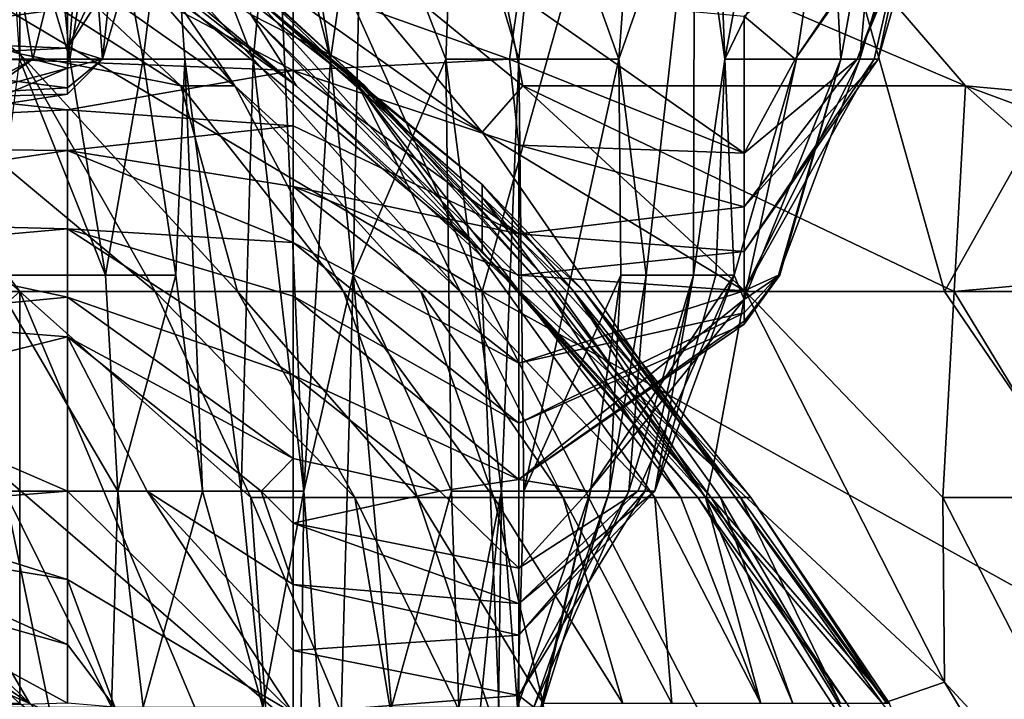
# Model space of a CAD drawing. Extents: x -1.05 to 1.05, y -0.36 to 0.36.
# Tile 209 of 226: x 0.8755 to 0.9, y 0.2299 to 0.2468. Entities that reach past the tile are written whole.
import ezdxf

# ---------------------------------------------------------------- set-up
doc = ezdxf.new("R2010")
doc.units = 0

msp = doc.modelspace()

# ---------------------------------------------------------------- linework, layer by layer
for points in [[(0.869746, 0.250338, 0.81397), (0.887024, 0.240071, 0.818453), (0.875505, 0.265737, 0.825911)], [(0.875505, 0.265737, 0.825911), (0.887024, 0.240071, 0.818453), (0.892783, 0.260604, 0.832919)], [(0.896057, 0.26202, 0.039425), (0.892651, 0.256636, 0.058101), (0.893071, 0.245867, 0.058101)], [(0.89567, 0.251251, 0.04316), (0.896057, 0.26202, 0.039425), (0.893071, 0.245867, 0.058101)], [(0.887024, 0.240071, 0.818453), (0.898542, 0.240071, 0.825273), (0.892783, 0.260604, 0.832919)], [(0.898542, 0.240071, 0.825273), (0.904302, 0.250338, 0.834435), (0.892783, 0.260604, 0.832919)], [(0.875144, 0.251251, 0.158953), (0.876751, 0.245867, 0.155218), (0.875694, 0.256636, 0.144012)], [(0.875694, 0.256636, 0.144012), (0.876751, 0.245867, 0.155218), (0.87758, 0.251251, 0.140277)], [(0.881557, 0.256636, 0.110395), (0.881863, 0.251251, 0.11413), (0.883249, 0.245867, 0.110395)], [(0.881557, 0.256636, 0.110395), (0.883249, 0.245867, 0.110395), (0.884028, 0.251251, 0.102924)], [(0.892651, 0.256636, 0.058101), (0.892318, 0.251251, 0.061836), (0.893071, 0.245867, 0.058101)], [(0.882403, 0.245204, 0.47539), (0.869746, 0.254228, 0.480305), (0.875505, 0.250957, 0.490135)], [(0.875901, 0.250338, 0.46556), (0.869746, 0.254228, 0.480305), (0.882403, 0.245204, 0.47539)], [(0.877371, 0.250338, 0.332859), (0.88086, 0.245204, 0.303369), (0.875505, 0.251434, 0.323029)], [(0.88086, 0.245204, 0.303369), (0.875505, 0.248981, 0.29354), (0.875505, 0.251434, 0.323029)], [(0.875834, 0.245867, 0.080513), (0.875223, 0.245867, 0.084248), (0.874894, 0.251251, 0.084248)], [(0.87716, 0.251251, 0.073042), (0.875834, 0.245867, 0.080513), (0.874894, 0.251251, 0.084248)], [(0.876751, 0.245867, 0.155218), (0.875144, 0.251251, 0.158953), (0.875503, 0.245867, 0.166424)], [(0.87716, 0.251251, 0.073042), (0.876696, 0.245642, 0.076777), (0.875834, 0.245867, 0.080513)], [(0.87716, 0.251251, 0.073042), (0.87757, 0.245867, 0.073042), (0.876696, 0.245642, 0.076777)], [(0.876696, 0.24614, 0.065571), (0.877569, 0.245867, 0.069307), (0.879139, 0.251251, 0.065571)], [(0.879139, 0.251251, 0.065571), (0.87999, 0.251251, 0.061836), (0.876696, 0.24614, 0.065571)], [(0.876696, 0.24614, 0.065571), (0.87999, 0.251251, 0.061836), (0.876696, 0.247137, 0.061836)], [(0.87758, 0.251251, 0.140277), (0.876751, 0.245867, 0.155218), (0.878583, 0.245867, 0.140277)], [(0.878149, 0.251251, 0.069307), (0.87757, 0.245867, 0.073042), (0.87716, 0.251251, 0.073042)], [(0.877569, 0.245867, 0.069307), (0.87757, 0.245867, 0.073042), (0.878149, 0.251251, 0.069307)], [(0.877569, 0.245867, 0.069307), (0.878149, 0.251251, 0.069307), (0.879139, 0.251251, 0.065571)], [(0.879244, 0.251251, 0.129071), (0.87758, 0.251251, 0.140277), (0.878583, 0.245867, 0.140277)], [(0.879618, 0.245867, 0.132806), (0.879244, 0.251251, 0.129071), (0.878583, 0.245867, 0.140277)], [(0.88132, 0.245867, 0.1216), (0.879244, 0.251251, 0.129071), (0.879618, 0.245867, 0.132806)], [(0.881863, 0.251251, 0.11413), (0.879244, 0.251251, 0.129071), (0.88132, 0.245867, 0.1216)], [(0.881863, 0.251251, 0.11413), (0.88132, 0.245867, 0.1216), (0.882586, 0.235099, 0.1216)], [(0.881863, 0.251251, 0.11413), (0.882586, 0.235099, 0.1216), (0.883249, 0.245867, 0.110395)], [(0.883812, 0.240483, 0.110395), (0.884028, 0.251251, 0.102924), (0.883249, 0.245867, 0.110395)], [(0.886119, 0.245867, 0.095454), (0.884028, 0.251251, 0.102924), (0.883812, 0.240483, 0.110395)], [(0.886324, 0.251251, 0.091718), (0.884028, 0.251251, 0.102924), (0.886119, 0.245867, 0.095454)], [(0.887934, 0.245867, 0.085881), (0.886324, 0.251251, 0.091718), (0.886119, 0.245867, 0.095454)], [(0.888499, 0.251251, 0.080513), (0.886324, 0.251251, 0.091718), (0.887934, 0.245867, 0.085881)], [(0.890433, 0.245867, 0.073042), (0.888499, 0.251251, 0.080513), (0.887934, 0.245867, 0.085881)], [(0.890828, 0.251251, 0.069307), (0.888499, 0.251251, 0.080513), (0.890433, 0.245867, 0.073042)], [(0.892318, 0.251251, 0.061836), (0.890433, 0.245867, 0.073042), (0.891112, 0.240483, 0.069307)], [(0.892318, 0.251251, 0.061836), (0.890828, 0.251251, 0.069307), (0.890433, 0.245867, 0.073042)], [(0.892292, 0.240483, 0.061836), (0.892318, 0.251251, 0.061836), (0.891112, 0.240483, 0.069307)], [(0.893071, 0.245867, 0.058101), (0.892318, 0.251251, 0.061836), (0.892292, 0.240483, 0.061836)], [(0.89567, 0.251251, 0.04316), (0.893071, 0.245867, 0.058101), (0.894858, 0.245867, 0.046895)], [(0.893554, 0.246934, 0.017013), (0.898468, 0.251251, 0.017013), (0.894819, 0.245867, 0.020748)], [(0.894819, 0.245867, 0.020748), (0.898468, 0.251251, 0.017013), (0.898597, 0.251251, 0.020748)], [(0.894819, 0.245867, 0.020748), (0.898597, 0.251251, 0.020748), (0.89637, 0.245867, 0.024484)], [(0.895962, 0.245867, 0.039425), (0.89567, 0.251251, 0.04316), (0.894858, 0.245867, 0.046895)], [(0.89693, 0.251251, 0.035689), (0.89567, 0.251251, 0.04316), (0.895962, 0.245867, 0.039425)], [(0.896434, 0.245867, 0.035689), (0.89693, 0.251251, 0.035689), (0.895962, 0.245867, 0.039425)], [(0.89637, 0.245867, 0.024484), (0.898417, 0.251251, 0.024484), (0.896887, 0.245867, 0.028219)], [(0.898597, 0.251251, 0.020748), (0.898417, 0.251251, 0.024484), (0.89637, 0.245867, 0.024484)], [(0.898032, 0.251251, 0.028219), (0.89693, 0.251251, 0.035689), (0.896434, 0.245867, 0.035689)], [(0.896787, 0.245867, 0.031954), (0.898032, 0.251251, 0.028219), (0.896434, 0.245867, 0.035689)], [(0.896887, 0.245867, 0.028219), (0.898032, 0.251251, 0.028219), (0.896787, 0.245867, 0.031954)], [(0.898417, 0.251251, 0.024484), (0.898032, 0.251251, 0.028219), (0.896887, 0.245867, 0.028219)], [(0.882403, 0.245204, 0.47539), (0.875505, 0.250957, 0.490135), (0.881265, 0.246981, 0.49505)], [(0.852719, 0.245204, 0.799772), (0.875754, 0.229805, 0.804687), (0.854454, 0.250338, 0.804687)], [(0.875754, 0.229805, 0.804687), (0.869746, 0.240071, 0.807627), (0.854454, 0.250338, 0.804687)], [(0.875505, 0.247771, 0.288625), (0.875505, 0.246, 0.28371), (0.869654, 0.250338, 0.28371)], [(0.875505, 0.246, 0.28371), (0.869746, 0.247699, 0.278795), (0.869654, 0.250338, 0.28371)], [(0.869746, 0.240071, 0.807627), (0.887024, 0.240071, 0.818453), (0.869746, 0.250338, 0.81397)], [(0.875901, 0.250338, 0.46556), (0.882403, 0.245204, 0.47539), (0.887024, 0.241073, 0.46556)], [(0.881265, 0.247512, 0.431156), (0.875901, 0.250338, 0.46556), (0.887024, 0.241073, 0.46556)], [(0.877371, 0.250338, 0.332859), (0.881265, 0.247785, 0.357433), (0.883948, 0.245204, 0.357433)], [(0.886477, 0.240071, 0.323029), (0.877371, 0.250338, 0.332859), (0.883948, 0.245204, 0.357433)], [(0.88086, 0.245204, 0.303369), (0.877371, 0.250338, 0.332859), (0.886477, 0.240071, 0.323029)], [(0.881265, 0.248146, 0.504879), (0.881766, 0.250338, 0.519624), (0.887024, 0.244047, 0.509794)], [(0.887024, 0.250362, 0.534369), (0.888035, 0.245204, 0.519624), (0.881766, 0.250338, 0.519624)], [(0.887024, 0.244047, 0.509794), (0.881766, 0.250338, 0.519624), (0.888035, 0.245204, 0.519624)], [(0.887024, 0.250362, 0.534369), (0.894649, 0.250338, 0.554028), (0.899067, 0.245204, 0.549113)], [(0.899067, 0.245204, 0.549113), (0.888035, 0.245204, 0.519624), (0.887024, 0.250362, 0.534369)], [(0.904302, 0.250088, 0.578602), (0.910061, 0.244189, 0.573688), (0.894649, 0.250338, 0.554028)], [(0.910061, 0.244189, 0.573688), (0.899067, 0.245204, 0.549113), (0.894649, 0.250338, 0.554028)], [(0.904857, 0.240071, 0.829261), (0.904302, 0.250338, 0.834435), (0.898542, 0.240071, 0.825273)], [(0.865458, 0.249322, 0.017013), (0.876696, 0.248543, 0.020748), (0.859838, 0.246455, 0.028219)], [(0.875505, 0.247771, 0.288625), (0.875505, 0.248981, 0.29354), (0.879516, 0.245204, 0.29354)], [(0.879516, 0.245204, 0.29354), (0.875505, 0.248981, 0.29354), (0.88086, 0.245204, 0.303369)], [(0.859838, 0.246455, 0.028219), (0.876696, 0.248543, 0.020748), (0.882315, 0.245579, 0.031954)], [(0.876696, 0.248543, 0.020748), (0.882315, 0.247793, 0.024484), (0.882315, 0.245579, 0.031954)], [(0.881265, 0.246981, 0.49505), (0.881265, 0.248146, 0.504879), (0.887024, 0.244047, 0.509794)], [(0.865458, 0.247257, 0.061836), (0.871077, 0.246367, 0.065571), (0.876696, 0.24794, 0.058101)], [(0.876696, 0.24794, 0.058101), (0.871077, 0.246367, 0.065571), (0.876696, 0.247137, 0.061836)], [(0.875505, 0.246, 0.28371), (0.875505, 0.247771, 0.288625), (0.879516, 0.245204, 0.29354)], [(0.881265, 0.247825, 0.377093), (0.881265, 0.247486, 0.396752), (0.884105, 0.245204, 0.386922)], [(0.881265, 0.247785, 0.357433), (0.881265, 0.247825, 0.377093), (0.884105, 0.245204, 0.386922)], [(0.883948, 0.245204, 0.357433), (0.881265, 0.247785, 0.357433), (0.884105, 0.245204, 0.386922)], [(0.882315, 0.247793, 0.024484), (0.887705, 0.245867, 0.024484), (0.882315, 0.245579, 0.031954)], [(0.887705, 0.245867, 0.024484), (0.882315, 0.247793, 0.024484), (0.887934, 0.247449, 0.020748)], [(0.869746, 0.247699, 0.278795), (0.875505, 0.246, 0.28371), (0.878881, 0.240071, 0.278795)], [(0.875505, 0.240071, 0.274308), (0.869746, 0.245204, 0.275448), (0.869746, 0.247699, 0.278795)], [(0.875505, 0.240071, 0.274308), (0.869746, 0.247699, 0.278795), (0.878881, 0.240071, 0.278795)], [(0.887024, 0.242428, 0.440986), (0.881265, 0.247512, 0.431156), (0.887024, 0.241073, 0.46556)], [(0.887024, 0.242742, 0.426241), (0.881265, 0.247512, 0.431156), (0.887024, 0.242428, 0.440986)], [(0.884005, 0.245204, 0.406582), (0.881265, 0.247512, 0.431156), (0.887024, 0.242742, 0.426241)], [(0.881265, 0.247486, 0.396752), (0.881265, 0.247512, 0.431156), (0.884005, 0.245204, 0.406582)], [(0.884105, 0.245204, 0.386922), (0.881265, 0.247486, 0.396752), (0.884005, 0.245204, 0.406582)], [(0.887705, 0.245867, 0.024484), (0.887934, 0.247449, 0.020748), (0.893554, 0.243522, 0.024484)], [(0.887934, 0.247449, 0.020748), (0.893554, 0.246934, 0.017013), (0.893554, 0.243522, 0.024484)], [(0.871077, 0.246367, 0.065571), (0.876696, 0.24614, 0.065571), (0.876696, 0.247137, 0.061836)], [(0.881265, 0.246981, 0.49505), (0.887024, 0.244047, 0.509794), (0.892783, 0.235715, 0.49505)], [(0.88796, 0.240071, 0.480305), (0.881265, 0.246981, 0.49505), (0.892783, 0.235715, 0.49505)], [(0.881265, 0.246981, 0.49505), (0.88796, 0.240071, 0.480305), (0.882403, 0.245204, 0.47539)], [(0.893554, 0.243522, 0.024484), (0.893554, 0.246934, 0.017013), (0.894819, 0.245867, 0.020748)], [(0.859838, 0.246455, 0.028219), (0.876696, 0.244602, 0.035689), (0.859838, 0.243751, 0.039425)], [(0.859838, 0.246455, 0.028219), (0.882315, 0.245579, 0.031954), (0.876696, 0.244602, 0.035689)], [(0.871077, 0.246367, 0.065571), (0.871077, 0.245867, 0.068359), (0.876696, 0.24614, 0.065571)], [(0.876696, 0.24614, 0.065571), (0.871077, 0.245867, 0.068359), (0.876696, 0.245148, 0.069307)], [(0.876696, 0.245148, 0.069307), (0.877569, 0.245867, 0.069307), (0.876696, 0.24614, 0.065571)], [(0.875223, 0.245867, 0.084248), (0.875834, 0.245867, 0.080513), (0.871077, 0.24249, 0.084248)], [(0.871077, 0.24249, 0.084248), (0.875834, 0.245867, 0.080513), (0.871077, 0.243246, 0.080513)], [(0.876696, 0.245642, 0.076777), (0.871077, 0.243246, 0.080513), (0.875834, 0.245867, 0.080513)], [(0.871077, 0.245867, 0.068359), (0.871077, 0.244837, 0.073042), (0.876696, 0.245148, 0.069307)], [(0.87764, 0.240483, 0.155218), (0.875503, 0.245867, 0.166424), (0.874794, 0.240483, 0.181365)], [(0.875503, 0.245867, 0.166424), (0.87764, 0.240483, 0.155218), (0.876751, 0.245867, 0.155218)], [(0.879516, 0.245204, 0.29354), (0.880929, 0.240071, 0.28371), (0.875505, 0.246, 0.28371)], [(0.880929, 0.240071, 0.28371), (0.878881, 0.240071, 0.278795), (0.875505, 0.246, 0.28371)], [(0.876696, 0.244991, 0.073042), (0.877569, 0.245867, 0.069307), (0.876696, 0.245148, 0.069307)], [(0.87757, 0.245867, 0.073042), (0.877569, 0.245867, 0.069307), (0.876696, 0.244991, 0.073042)], [(0.876696, 0.245642, 0.076777), (0.87757, 0.245867, 0.073042), (0.876696, 0.244991, 0.073042)], [(0.878583, 0.245867, 0.140277), (0.876751, 0.245867, 0.155218), (0.87764, 0.240483, 0.155218)], [(0.879393, 0.240483, 0.140277), (0.878583, 0.245867, 0.140277), (0.87764, 0.240483, 0.155218)], [(0.879618, 0.245867, 0.132806), (0.878583, 0.245867, 0.140277), (0.879393, 0.240483, 0.140277)], [(0.879618, 0.245867, 0.132806), (0.879393, 0.240483, 0.140277), (0.880061, 0.235099, 0.140277)], [(0.881024, 0.235099, 0.132806), (0.88132, 0.245867, 0.1216), (0.879618, 0.245867, 0.132806)], [(0.881024, 0.235099, 0.132806), (0.879618, 0.245867, 0.132806), (0.880061, 0.235099, 0.140277)], [(0.88132, 0.245867, 0.1216), (0.881024, 0.235099, 0.132806), (0.882586, 0.235099, 0.1216)], [(0.882315, 0.245579, 0.031954), (0.887705, 0.245867, 0.024484), (0.887934, 0.243724, 0.028219)], [(0.883812, 0.240483, 0.110395), (0.883249, 0.245867, 0.110395), (0.882586, 0.235099, 0.1216)], [(0.886263, 0.235099, 0.099189), (0.886119, 0.245867, 0.095454), (0.883812, 0.240483, 0.110395)], [(0.887505, 0.235099, 0.091718), (0.886119, 0.245867, 0.095454), (0.886263, 0.235099, 0.099189)], [(0.887934, 0.245867, 0.085881), (0.886119, 0.245867, 0.095454), (0.887505, 0.235099, 0.091718)], [(0.887934, 0.245867, 0.085881), (0.887505, 0.235099, 0.091718), (0.888063, 0.235099, 0.087983)], [(0.887705, 0.245867, 0.024484), (0.893554, 0.243522, 0.024484), (0.887934, 0.243724, 0.028219)], [(0.890433, 0.245867, 0.073042), (0.887934, 0.245867, 0.085881), (0.888063, 0.235099, 0.087983)], [(0.890481, 0.240483, 0.073042), (0.890433, 0.245867, 0.073042), (0.888063, 0.235099, 0.087983)], [(0.891112, 0.240483, 0.069307), (0.890433, 0.245867, 0.073042), (0.890481, 0.240483, 0.073042)], [(0.892847, 0.240483, 0.058101), (0.893071, 0.245867, 0.058101), (0.892292, 0.240483, 0.061836)], [(0.893071, 0.245867, 0.058101), (0.892847, 0.240483, 0.058101), (0.8933, 0.240483, 0.054366)], [(0.893071, 0.245867, 0.058101), (0.8933, 0.240483, 0.054366), (0.894858, 0.245867, 0.046895)], [(0.893554, 0.239879, 0.05063), (0.894858, 0.245867, 0.046895), (0.8933, 0.240483, 0.054366)], [(0.893554, 0.240094, 0.035689), (0.896787, 0.245867, 0.031954), (0.896434, 0.245867, 0.035689)], [(0.895962, 0.245867, 0.039425), (0.894858, 0.245867, 0.046895), (0.893554, 0.239879, 0.05063)], [(0.894439, 0.240483, 0.04316), (0.895962, 0.245867, 0.039425), (0.893554, 0.239879, 0.05063)], [(0.893554, 0.240094, 0.035689), (0.896434, 0.245867, 0.035689), (0.894403, 0.240483, 0.039425)], [(0.893554, 0.241074, 0.031954), (0.896787, 0.245867, 0.031954), (0.893554, 0.240094, 0.035689)], [(0.896787, 0.245867, 0.031954), (0.893554, 0.241074, 0.031954), (0.896887, 0.245867, 0.028219)], [(0.893554, 0.241074, 0.031954), (0.893554, 0.242181, 0.028219), (0.896887, 0.245867, 0.028219)], [(0.896887, 0.245867, 0.028219), (0.893554, 0.242181, 0.028219), (0.89637, 0.245867, 0.024484)], [(0.893554, 0.242181, 0.028219), (0.893554, 0.243522, 0.024484), (0.89637, 0.245867, 0.024484)], [(0.89637, 0.245867, 0.024484), (0.893554, 0.243522, 0.024484), (0.894819, 0.245867, 0.020748)], [(0.894403, 0.240483, 0.039425), (0.895962, 0.245867, 0.039425), (0.894439, 0.240483, 0.04316)], [(0.896434, 0.245867, 0.035689), (0.895962, 0.245867, 0.039425), (0.894403, 0.240483, 0.039425)], [(0.876696, 0.245642, 0.076777), (0.871077, 0.244121, 0.076777), (0.871077, 0.243246, 0.080513)], [(0.871077, 0.244121, 0.076777), (0.876696, 0.245642, 0.076777), (0.876696, 0.244991, 0.073042)], [(0.876696, 0.244602, 0.035689), (0.882315, 0.245579, 0.031954), (0.882315, 0.244207, 0.035689)], [(0.882315, 0.244207, 0.035689), (0.882315, 0.245579, 0.031954), (0.887934, 0.241513, 0.031954)], [(0.882315, 0.245579, 0.031954), (0.887934, 0.243724, 0.028219), (0.887934, 0.241513, 0.031954)], [(0.875754, 0.229805, 0.804687), (0.852719, 0.245204, 0.799772), (0.863827, 0.234938, 0.799772)], [(0.869746, 0.240071, 0.272561), (0.869746, 0.245204, 0.275448), (0.875505, 0.240071, 0.274308)], [(0.871077, 0.244837, 0.073042), (0.876696, 0.244991, 0.073042), (0.876696, 0.245148, 0.069307)], [(0.879516, 0.245204, 0.29354), (0.88086, 0.245204, 0.303369), (0.883568, 0.240071, 0.29354)], [(0.880929, 0.240071, 0.28371), (0.879516, 0.245204, 0.29354), (0.883568, 0.240071, 0.29354)], [(0.885497, 0.240071, 0.308284), (0.88086, 0.245204, 0.303369), (0.886477, 0.240071, 0.323029)], [(0.883568, 0.240071, 0.29354), (0.88086, 0.245204, 0.303369), (0.885497, 0.240071, 0.308284)], [(0.88796, 0.240071, 0.480305), (0.887024, 0.241073, 0.46556), (0.882403, 0.245204, 0.47539)], [(0.883948, 0.245204, 0.357433), (0.88866, 0.240071, 0.382007), (0.891971, 0.234938, 0.372178)], [(0.891327, 0.234938, 0.352518), (0.883948, 0.245204, 0.357433), (0.891971, 0.234938, 0.372178)], [(0.886477, 0.240071, 0.323029), (0.883948, 0.245204, 0.357433), (0.891327, 0.234938, 0.352518)], [(0.884105, 0.245204, 0.386922), (0.88866, 0.240071, 0.382007), (0.883948, 0.245204, 0.357433)], [(0.884005, 0.245204, 0.406582), (0.888916, 0.240071, 0.401667), (0.884105, 0.245204, 0.386922)], [(0.884005, 0.245204, 0.406582), (0.887024, 0.242742, 0.426241), (0.889307, 0.240071, 0.416412)], [(0.888916, 0.240071, 0.401667), (0.884005, 0.245204, 0.406582), (0.889307, 0.240071, 0.416412)], [(0.888916, 0.240071, 0.401667), (0.88866, 0.240071, 0.382007), (0.884105, 0.245204, 0.386922)], [(0.893581, 0.240071, 0.519624), (0.887024, 0.244047, 0.509794), (0.888035, 0.245204, 0.519624)], [(0.899067, 0.245204, 0.549113), (0.898784, 0.240071, 0.534369), (0.888035, 0.245204, 0.519624)], [(0.893581, 0.240071, 0.519624), (0.888035, 0.245204, 0.519624), (0.898784, 0.240071, 0.534369)], [(0.898784, 0.240071, 0.534369), (0.899067, 0.245204, 0.549113), (0.904302, 0.240574, 0.549113)], [(0.912892, 0.240071, 0.568773), (0.899067, 0.245204, 0.549113), (0.910061, 0.244189, 0.573688)], [(0.904302, 0.240574, 0.549113), (0.899067, 0.245204, 0.549113), (0.912892, 0.240071, 0.568773)], [(0.871077, 0.244837, 0.073042), (0.871077, 0.244121, 0.076777), (0.876696, 0.244991, 0.073042)], [(0.859838, 0.243751, 0.039425), (0.876696, 0.244602, 0.035689), (0.876696, 0.243586, 0.039425)], [(0.876696, 0.244602, 0.035689), (0.882315, 0.244207, 0.035689), (0.876696, 0.243586, 0.039425)], [(0.876696, 0.243586, 0.039425), (0.882315, 0.244207, 0.035689), (0.882315, 0.242694, 0.039425)], [(0.882315, 0.242694, 0.039425), (0.882315, 0.244207, 0.035689), (0.887934, 0.241513, 0.031954)], [(0.892783, 0.235715, 0.49505), (0.887024, 0.244047, 0.509794), (0.893581, 0.240071, 0.519624)], [(0.859838, 0.243751, 0.039425), (0.876696, 0.243586, 0.039425), (0.865458, 0.241922, 0.046895)], [(0.865458, 0.241922, 0.046895), (0.876696, 0.243586, 0.039425), (0.876696, 0.241639, 0.046895)], [(0.876696, 0.241639, 0.046895), (0.876696, 0.243586, 0.039425), (0.882315, 0.241298, 0.04316)], [(0.876696, 0.243586, 0.039425), (0.882315, 0.242694, 0.039425), (0.882315, 0.241298, 0.04316)], [(0.887934, 0.243724, 0.028219), (0.893554, 0.242181, 0.028219), (0.887934, 0.241513, 0.031954)], [(0.887934, 0.243724, 0.028219), (0.893554, 0.243522, 0.024484), (0.893554, 0.242181, 0.028219)], [(0.882315, 0.242694, 0.039425), (0.887934, 0.241513, 0.031954), (0.887934, 0.240483, 0.033822)], [(0.882315, 0.241298, 0.04316), (0.882315, 0.242694, 0.039425), (0.887934, 0.238289, 0.039425)], [(0.882315, 0.242694, 0.039425), (0.887934, 0.240483, 0.033822), (0.887934, 0.238289, 0.039425)], [(0.887024, 0.242742, 0.426241), (0.887024, 0.242428, 0.440986), (0.889567, 0.240071, 0.436071)], [(0.889307, 0.240071, 0.416412), (0.887024, 0.242742, 0.426241), (0.889567, 0.240071, 0.436071)], [(0.887024, 0.242428, 0.440986), (0.893716, 0.234938, 0.436071), (0.889567, 0.240071, 0.436071)], [(0.893716, 0.234938, 0.436071), (0.887024, 0.242428, 0.440986), (0.89273, 0.234938, 0.455731)], [(0.887024, 0.242428, 0.440986), (0.887024, 0.241073, 0.46556), (0.89273, 0.234938, 0.455731)], [(0.887934, 0.241513, 0.031954), (0.893554, 0.242181, 0.028219), (0.893554, 0.241074, 0.031954)], [(0.865458, 0.241922, 0.046895), (0.876696, 0.241639, 0.046895), (0.871077, 0.241138, 0.05063)], [(0.876696, 0.241639, 0.046895), (0.876696, 0.239936, 0.054366), (0.871077, 0.241138, 0.05063)], [(0.882315, 0.241298, 0.04316), (0.882315, 0.239958, 0.046895), (0.876696, 0.241639, 0.046895)], [(0.876696, 0.241639, 0.046895), (0.882315, 0.237991, 0.05063), (0.876696, 0.239936, 0.054366)], [(0.876696, 0.241639, 0.046895), (0.882315, 0.239958, 0.046895), (0.882315, 0.237991, 0.05063)], [(0.887934, 0.241513, 0.031954), (0.893554, 0.241074, 0.031954), (0.887934, 0.240483, 0.033822)], [(0.871077, 0.241138, 0.05063), (0.876696, 0.239936, 0.054366), (0.871077, 0.239394, 0.058101)], [(0.887934, 0.236791, 0.04316), (0.882315, 0.241298, 0.04316), (0.887934, 0.238289, 0.039425)], [(0.882315, 0.241298, 0.04316), (0.887934, 0.236791, 0.04316), (0.882315, 0.239958, 0.046895)], [(0.887024, 0.241073, 0.46556), (0.88796, 0.240071, 0.480305), (0.892397, 0.234938, 0.470475)], [(0.89273, 0.234938, 0.455731), (0.887024, 0.241073, 0.46556), (0.892397, 0.234938, 0.470475)], [(0.893554, 0.241074, 0.031954), (0.893554, 0.240094, 0.035689), (0.887934, 0.240483, 0.033822)], [(0.87513, 0.235099, 0.1851), (0.877953, 0.235099, 0.158953), (0.874794, 0.240483, 0.181365)], [(0.874794, 0.240483, 0.181365), (0.877953, 0.235099, 0.158953), (0.87764, 0.240483, 0.155218)], [(0.879393, 0.240483, 0.140277), (0.87764, 0.240483, 0.155218), (0.877953, 0.235099, 0.158953)], [(0.880061, 0.235099, 0.140277), (0.879393, 0.240483, 0.140277), (0.877953, 0.235099, 0.158953)], [(0.883812, 0.240483, 0.110395), (0.882586, 0.235099, 0.1216), (0.883371, 0.224331, 0.1216)], [(0.884763, 0.229715, 0.110395), (0.883812, 0.240483, 0.110395), (0.883371, 0.224331, 0.1216)], [(0.886263, 0.235099, 0.099189), (0.883812, 0.240483, 0.110395), (0.884763, 0.229715, 0.110395)], [(0.893554, 0.240094, 0.035689), (0.887934, 0.238289, 0.039425), (0.887934, 0.240483, 0.033822)], [(0.890481, 0.240483, 0.073042), (0.888063, 0.235099, 0.087983), (0.889723, 0.235099, 0.076777)], [(0.8933, 0.240483, 0.054366), (0.890902, 0.235099, 0.054366), (0.889686, 0.235099, 0.05063)], [(0.8933, 0.240483, 0.054366), (0.889686, 0.235099, 0.05063), (0.893554, 0.239879, 0.05063)], [(0.890195, 0.235099, 0.073042), (0.890481, 0.240483, 0.073042), (0.889723, 0.235099, 0.076777)], [(0.891112, 0.240483, 0.069307), (0.890481, 0.240483, 0.073042), (0.890195, 0.235099, 0.073042)], [(0.890678, 0.235099, 0.069307), (0.891112, 0.240483, 0.069307), (0.890195, 0.235099, 0.073042)], [(0.892292, 0.240483, 0.061836), (0.891112, 0.240483, 0.069307), (0.890678, 0.235099, 0.069307)], [(0.891074, 0.235099, 0.065571), (0.892292, 0.240483, 0.061836), (0.890678, 0.235099, 0.069307)], [(0.890902, 0.235099, 0.054366), (0.8933, 0.240483, 0.054366), (0.891322, 0.235099, 0.058101)], [(0.89133, 0.235099, 0.061836), (0.892292, 0.240483, 0.061836), (0.891074, 0.235099, 0.065571)], [(0.891322, 0.235099, 0.058101), (0.892847, 0.240483, 0.058101), (0.89133, 0.235099, 0.061836)], [(0.8933, 0.240483, 0.054366), (0.892847, 0.240483, 0.058101), (0.891322, 0.235099, 0.058101)], [(0.892847, 0.240483, 0.058101), (0.892292, 0.240483, 0.061836), (0.89133, 0.235099, 0.061836)], [(0.894439, 0.240483, 0.04316), (0.893554, 0.239263, 0.04316), (0.894403, 0.240483, 0.039425)], [(0.893554, 0.239879, 0.05063), (0.893554, 0.239338, 0.046895), (0.894439, 0.240483, 0.04316)], [(0.893554, 0.239338, 0.046895), (0.893554, 0.239263, 0.04316), (0.894439, 0.240483, 0.04316)], [(0.893554, 0.239263, 0.04316), (0.893554, 0.23954, 0.039425), (0.894403, 0.240483, 0.039425)], [(0.894403, 0.240483, 0.039425), (0.893554, 0.23954, 0.039425), (0.893554, 0.240094, 0.035689)], [(0.904302, 0.240574, 0.549113), (0.901897, 0.234938, 0.529454), (0.898784, 0.240071, 0.534369)], [(0.875505, 0.240071, 0.274308), (0.869746, 0.234938, 0.271479), (0.869746, 0.240071, 0.272561)], [(0.887646, 0.224672, 0.809601), (0.887024, 0.240071, 0.818453), (0.869746, 0.240071, 0.807627)], [(0.875754, 0.229805, 0.804687), (0.887646, 0.224672, 0.809601), (0.869746, 0.240071, 0.807627)], [(0.875505, 0.229805, 0.272133), (0.869746, 0.234938, 0.271479), (0.875505, 0.240071, 0.274308)], [(0.871077, 0.239394, 0.058101), (0.876696, 0.239936, 0.054366), (0.876696, 0.238943, 0.058101)], [(0.875505, 0.240071, 0.274308), (0.878881, 0.240071, 0.278795), (0.881265, 0.234938, 0.277661)], [(0.875505, 0.240071, 0.274308), (0.881265, 0.234938, 0.277661), (0.881988, 0.224672, 0.27388)], [(0.881988, 0.224672, 0.27388), (0.875505, 0.229805, 0.272133), (0.875505, 0.240071, 0.274308)], [(0.876696, 0.238943, 0.058101), (0.876696, 0.239936, 0.054366), (0.882315, 0.235915, 0.054366)], [(0.876696, 0.239936, 0.054366), (0.882315, 0.237991, 0.05063), (0.882315, 0.235915, 0.054366)], [(0.881265, 0.234938, 0.277661), (0.878881, 0.240071, 0.278795), (0.883851, 0.234938, 0.28371)], [(0.878881, 0.240071, 0.278795), (0.880929, 0.240071, 0.28371), (0.883851, 0.234938, 0.28371)], [(0.880929, 0.240071, 0.28371), (0.883568, 0.240071, 0.29354), (0.885414, 0.234938, 0.288625)], [(0.883851, 0.234938, 0.28371), (0.880929, 0.240071, 0.28371), (0.885414, 0.234938, 0.288625)], [(0.882315, 0.237991, 0.05063), (0.882315, 0.239958, 0.046895), (0.887934, 0.235388, 0.046895)], [(0.882315, 0.239958, 0.046895), (0.887934, 0.236791, 0.04316), (0.887934, 0.235388, 0.046895)], [(0.885497, 0.240071, 0.308284), (0.887314, 0.234938, 0.298455), (0.883568, 0.240071, 0.29354)], [(0.885414, 0.234938, 0.288625), (0.883568, 0.240071, 0.29354), (0.887314, 0.234938, 0.298455)], [(0.887314, 0.234938, 0.298455), (0.885497, 0.240071, 0.308284), (0.889043, 0.234938, 0.318114)], [(0.886477, 0.240071, 0.323029), (0.889043, 0.234938, 0.318114), (0.885497, 0.240071, 0.308284)], [(0.889043, 0.234938, 0.318114), (0.886477, 0.240071, 0.323029), (0.891327, 0.234938, 0.352518)], [(0.887646, 0.224672, 0.809601), (0.894976, 0.224672, 0.814516), (0.887024, 0.240071, 0.818453)], [(0.887024, 0.240071, 0.818453), (0.905541, 0.229805, 0.824346), (0.898542, 0.240071, 0.825273)], [(0.887024, 0.240071, 0.818453), (0.894976, 0.224672, 0.814516), (0.905541, 0.229805, 0.824346)], [(0.887934, 0.238289, 0.039425), (0.893554, 0.240094, 0.035689), (0.893554, 0.23954, 0.039425)], [(0.887934, 0.235388, 0.046895), (0.893554, 0.239338, 0.046895), (0.893554, 0.239879, 0.05063)], [(0.887934, 0.235388, 0.046895), (0.893554, 0.239879, 0.05063), (0.889686, 0.235099, 0.05063)], [(0.892783, 0.235715, 0.49505), (0.892602, 0.234938, 0.480305), (0.88796, 0.240071, 0.480305)], [(0.892397, 0.234938, 0.470475), (0.88796, 0.240071, 0.480305), (0.892602, 0.234938, 0.480305)], [(0.88866, 0.240071, 0.382007), (0.888916, 0.240071, 0.401667), (0.892586, 0.234938, 0.401667)], [(0.891971, 0.234938, 0.372178), (0.88866, 0.240071, 0.382007), (0.892586, 0.234938, 0.401667)], [(0.892586, 0.234938, 0.401667), (0.888916, 0.240071, 0.401667), (0.889307, 0.240071, 0.416412)], [(0.89296, 0.234938, 0.411497), (0.889307, 0.240071, 0.416412), (0.893463, 0.234938, 0.421326)], [(0.889567, 0.240071, 0.436071), (0.893463, 0.234938, 0.421326), (0.889307, 0.240071, 0.416412)], [(0.892586, 0.234938, 0.401667), (0.889307, 0.240071, 0.416412), (0.89296, 0.234938, 0.411497)], [(0.893463, 0.234938, 0.421326), (0.889567, 0.240071, 0.436071), (0.897103, 0.229805, 0.431156)], [(0.897103, 0.229805, 0.431156), (0.889567, 0.240071, 0.436071), (0.893716, 0.234938, 0.436071)], [(0.892783, 0.235715, 0.49505), (0.893581, 0.240071, 0.519624), (0.898542, 0.230342, 0.504879)], [(0.898497, 0.234938, 0.519624), (0.893581, 0.240071, 0.519624), (0.898784, 0.240071, 0.534369)], [(0.898542, 0.230342, 0.504879), (0.893581, 0.240071, 0.519624), (0.898497, 0.234938, 0.519624)], [(0.898497, 0.234938, 0.519624), (0.898784, 0.240071, 0.534369), (0.901897, 0.234938, 0.529454)], [(0.898542, 0.240071, 0.825273), (0.905541, 0.229805, 0.824346), (0.904857, 0.240071, 0.829261)], [(0.871077, 0.239394, 0.058101), (0.876696, 0.238943, 0.058101), (0.871077, 0.237543, 0.065571)], [(0.887934, 0.236791, 0.04316), (0.893554, 0.23954, 0.039425), (0.893554, 0.239263, 0.04316)], [(0.887934, 0.238289, 0.039425), (0.893554, 0.23954, 0.039425), (0.887934, 0.236791, 0.04316)], [(0.887934, 0.235388, 0.046895), (0.893554, 0.239263, 0.04316), (0.893554, 0.239338, 0.046895)], [(0.887934, 0.236791, 0.04316), (0.893554, 0.239263, 0.04316), (0.887934, 0.235388, 0.046895)], [(0.871077, 0.237543, 0.065571), (0.876696, 0.238943, 0.058101), (0.876696, 0.235099, 0.0717)], [(0.881518, 0.235099, 0.058101), (0.878682, 0.235099, 0.065571), (0.876696, 0.238943, 0.058101)], [(0.876696, 0.238943, 0.058101), (0.878682, 0.235099, 0.065571), (0.876696, 0.235099, 0.0717)], [(0.881518, 0.235099, 0.058101), (0.876696, 0.238943, 0.058101), (0.882315, 0.235915, 0.054366)], [(0.882315, 0.237991, 0.05063), (0.885973, 0.235099, 0.05063), (0.882315, 0.235915, 0.054366)], [(0.885973, 0.235099, 0.05063), (0.882315, 0.237991, 0.05063), (0.887934, 0.235388, 0.046895)], [(0.871077, 0.237543, 0.065571), (0.876696, 0.235099, 0.0717), (0.871077, 0.234663, 0.076777)], [(0.881518, 0.235099, 0.058101), (0.882315, 0.235915, 0.054366), (0.882315, 0.2343, 0.058101)], [(0.882315, 0.235915, 0.054366), (0.885973, 0.235099, 0.05063), (0.882315, 0.2343, 0.058101)], [(0.892602, 0.234938, 0.480305), (0.892783, 0.235715, 0.49505), (0.896996, 0.229805, 0.490135)], [(0.896996, 0.229805, 0.490135), (0.892783, 0.235715, 0.49505), (0.898542, 0.230342, 0.504879)], [(0.885973, 0.235099, 0.05063), (0.887934, 0.235388, 0.046895), (0.887934, 0.233183, 0.054366)], [(0.887934, 0.233183, 0.054366), (0.887934, 0.235388, 0.046895), (0.889686, 0.235099, 0.05063)], [(0.871077, 0.234663, 0.076777), (0.876696, 0.235099, 0.0717), (0.876696, 0.232902, 0.076777)], [(0.87624, 0.229715, 0.181365), (0.87513, 0.235099, 0.1851), (0.872646, 0.229715, 0.207512)], [(0.877953, 0.235099, 0.158953), (0.87513, 0.235099, 0.1851), (0.87779, 0.229715, 0.166424)], [(0.87779, 0.229715, 0.166424), (0.87513, 0.235099, 0.1851), (0.87624, 0.229715, 0.181365)], [(0.876696, 0.235099, 0.0717), (0.882315, 0.229566, 0.069307), (0.876696, 0.232902, 0.076777)], [(0.876696, 0.235099, 0.0717), (0.878682, 0.235099, 0.065571), (0.882315, 0.229566, 0.069307)], [(0.878583, 0.229715, 0.158953), (0.877953, 0.235099, 0.158953), (0.87779, 0.229715, 0.166424)], [(0.880061, 0.235099, 0.140277), (0.877953, 0.235099, 0.158953), (0.878583, 0.229715, 0.158953)], [(0.881557, 0.229715, 0.132806), (0.880061, 0.235099, 0.140277), (0.878583, 0.229715, 0.158953)], [(0.882315, 0.231125, 0.065571), (0.882315, 0.229566, 0.069307), (0.878682, 0.235099, 0.065571)], [(0.882315, 0.231125, 0.065571), (0.878682, 0.235099, 0.065571), (0.882315, 0.232777, 0.061836)], [(0.878682, 0.235099, 0.065571), (0.881518, 0.235099, 0.058101), (0.882315, 0.232777, 0.061836)], [(0.881024, 0.235099, 0.132806), (0.880061, 0.235099, 0.140277), (0.881557, 0.229715, 0.132806)], [(0.882586, 0.235099, 0.1216), (0.881024, 0.235099, 0.132806), (0.881557, 0.229715, 0.132806)], [(0.882315, 0.232777, 0.061836), (0.881518, 0.235099, 0.058101), (0.882315, 0.2343, 0.058101)], [(0.882586, 0.235099, 0.1216), (0.881557, 0.229715, 0.132806), (0.882448, 0.224331, 0.129071)], [(0.882315, 0.2343, 0.058101), (0.885973, 0.235099, 0.05063), (0.887934, 0.233183, 0.054366)], [(0.882586, 0.235099, 0.1216), (0.882448, 0.224331, 0.129071), (0.883371, 0.224331, 0.1216)], [(0.88644, 0.229715, 0.099189), (0.886263, 0.235099, 0.099189), (0.884763, 0.229715, 0.110395)], [(0.887505, 0.235099, 0.091718), (0.886263, 0.235099, 0.099189), (0.88644, 0.229715, 0.099189)], [(0.886982, 0.229715, 0.095454), (0.887505, 0.235099, 0.091718), (0.88644, 0.229715, 0.099189)], [(0.887435, 0.229715, 0.091718), (0.887505, 0.235099, 0.091718), (0.886982, 0.229715, 0.095454)], [(0.887505, 0.235099, 0.091718), (0.887435, 0.229715, 0.091718), (0.887903, 0.229715, 0.087983)], [(0.887505, 0.235099, 0.091718), (0.887903, 0.229715, 0.087983), (0.888063, 0.235099, 0.087983)], [(0.889723, 0.235099, 0.076777), (0.888063, 0.235099, 0.087983), (0.887903, 0.229715, 0.087983)], [(0.888484, 0.229715, 0.080513), (0.889723, 0.235099, 0.076777), (0.887903, 0.229715, 0.087983)], [(0.887934, 0.230006, 0.069307), (0.887934, 0.23151, 0.061836), (0.891074, 0.235099, 0.065571)], [(0.891074, 0.235099, 0.065571), (0.887934, 0.23151, 0.061836), (0.89133, 0.235099, 0.061836)], [(0.89133, 0.235099, 0.061836), (0.887934, 0.23151, 0.061836), (0.891322, 0.235099, 0.058101)], [(0.887934, 0.23151, 0.061836), (0.887934, 0.2323, 0.058101), (0.891322, 0.235099, 0.058101)], [(0.891322, 0.235099, 0.058101), (0.887934, 0.2323, 0.058101), (0.890902, 0.235099, 0.054366)], [(0.887934, 0.2323, 0.058101), (0.887934, 0.233183, 0.054366), (0.890902, 0.235099, 0.054366)], [(0.890902, 0.235099, 0.054366), (0.887934, 0.233183, 0.054366), (0.889686, 0.235099, 0.05063)], [(0.890678, 0.235099, 0.069307), (0.887934, 0.230006, 0.069307), (0.891074, 0.235099, 0.065571)], [(0.887934, 0.230006, 0.069307), (0.890678, 0.235099, 0.069307), (0.88831, 0.229715, 0.073042)], [(0.88831, 0.229715, 0.073042), (0.890195, 0.235099, 0.073042), (0.888519, 0.229715, 0.076777)], [(0.88831, 0.229715, 0.073042), (0.890678, 0.235099, 0.069307), (0.890195, 0.235099, 0.073042)], [(0.888519, 0.229715, 0.076777), (0.889723, 0.235099, 0.076777), (0.888484, 0.229715, 0.080513)], [(0.890195, 0.235099, 0.073042), (0.889723, 0.235099, 0.076777), (0.888519, 0.229715, 0.076777)], [(0.8568, 0.229805, 0.789942), (0.879225, 0.219539, 0.799772), (0.863827, 0.234938, 0.799772)], [(0.863827, 0.234938, 0.799772), (0.88563, 0.219539, 0.804687), (0.875754, 0.229805, 0.804687)], [(0.879225, 0.219539, 0.799772), (0.88563, 0.219539, 0.804687), (0.863827, 0.234938, 0.799772)], [(0.869746, 0.229805, 0.269262), (0.869746, 0.234938, 0.271479), (0.875505, 0.229805, 0.272133)], [(0.881988, 0.224672, 0.27388), (0.881265, 0.234938, 0.277661), (0.885574, 0.224672, 0.278795)], [(0.885574, 0.224672, 0.278795), (0.881265, 0.234938, 0.277661), (0.883851, 0.234938, 0.28371)], [(0.885574, 0.224672, 0.278795), (0.883851, 0.234938, 0.28371), (0.888881, 0.224672, 0.288625)], [(0.883851, 0.234938, 0.28371), (0.885414, 0.234938, 0.288625), (0.888881, 0.224672, 0.288625)], [(0.888542, 0.229805, 0.29354), (0.885414, 0.234938, 0.288625), (0.887314, 0.234938, 0.298455)], [(0.888881, 0.224672, 0.288625), (0.885414, 0.234938, 0.288625), (0.888542, 0.229805, 0.29354)], [(0.887314, 0.234938, 0.298455), (0.889043, 0.234938, 0.318114), (0.890525, 0.229805, 0.308284)], [(0.888542, 0.229805, 0.29354), (0.887314, 0.234938, 0.298455), (0.890525, 0.229805, 0.308284)], [(0.889043, 0.234938, 0.318114), (0.891327, 0.234938, 0.352518), (0.891746, 0.229805, 0.323029)], [(0.890525, 0.229805, 0.308284), (0.889043, 0.234938, 0.318114), (0.891746, 0.229805, 0.323029)], [(0.891971, 0.234938, 0.372178), (0.893968, 0.229805, 0.362348), (0.891327, 0.234938, 0.352518)], [(0.893968, 0.229805, 0.362348), (0.891746, 0.229805, 0.323029), (0.891327, 0.234938, 0.352518)], [(0.891971, 0.234938, 0.372178), (0.892586, 0.234938, 0.401667), (0.893968, 0.229805, 0.362348)], [(0.892397, 0.234938, 0.470475), (0.892602, 0.234938, 0.480305), (0.896109, 0.229805, 0.47539)], [(0.899077, 0.224672, 0.470475), (0.892397, 0.234938, 0.470475), (0.896109, 0.229805, 0.47539)], [(0.89273, 0.234938, 0.455731), (0.892397, 0.234938, 0.470475), (0.899077, 0.224672, 0.470475)], [(0.892586, 0.234938, 0.401667), (0.89296, 0.234938, 0.411497), (0.89476, 0.229805, 0.396752)], [(0.893968, 0.229805, 0.362348), (0.892586, 0.234938, 0.401667), (0.89476, 0.229805, 0.396752)], [(0.896109, 0.229805, 0.47539), (0.892602, 0.234938, 0.480305), (0.896996, 0.229805, 0.490135)], [(0.897171, 0.229805, 0.436071), (0.89273, 0.234938, 0.455731), (0.899077, 0.224672, 0.470475)], [(0.893716, 0.234938, 0.436071), (0.89273, 0.234938, 0.455731), (0.897171, 0.229805, 0.436071)], [(0.89296, 0.234938, 0.411497), (0.893463, 0.234938, 0.421326), (0.895953, 0.229805, 0.416412)], [(0.89476, 0.229805, 0.396752), (0.89296, 0.234938, 0.411497), (0.895953, 0.229805, 0.416412)], [(0.895953, 0.229805, 0.416412), (0.893463, 0.234938, 0.421326), (0.897103, 0.229805, 0.431156)], [(0.897103, 0.229805, 0.431156), (0.893716, 0.234938, 0.436071), (0.897171, 0.229805, 0.436071)], [(0.90377, 0.224672, 0.509794), (0.898497, 0.234938, 0.519624), (0.901897, 0.234938, 0.529454)], [(0.898542, 0.230342, 0.504879), (0.898497, 0.234938, 0.519624), (0.90377, 0.224672, 0.509794)], [(0.871077, 0.234663, 0.076777), (0.876696, 0.232902, 0.076777), (0.871077, 0.233827, 0.080513)], [(0.882315, 0.2343, 0.058101), (0.887934, 0.2323, 0.058101), (0.882315, 0.232777, 0.061836)], [(0.882315, 0.2343, 0.058101), (0.887934, 0.233183, 0.054366), (0.887934, 0.2323, 0.058101)], [(0.871077, 0.233827, 0.080513), (0.876696, 0.231281, 0.080513), (0.871077, 0.232869, 0.084248)], [(0.871077, 0.233827, 0.080513), (0.876696, 0.232902, 0.076777), (0.876696, 0.231281, 0.080513)], [(0.876696, 0.229818, 0.084248), (0.873398, 0.229715, 0.091718), (0.871077, 0.232869, 0.084248)], [(0.871077, 0.232869, 0.084248), (0.876696, 0.231281, 0.080513), (0.876696, 0.229818, 0.084248)], [(0.882315, 0.229566, 0.069307), (0.877873, 0.229715, 0.080513), (0.876696, 0.232902, 0.076777)], [(0.876696, 0.232902, 0.076777), (0.877873, 0.229715, 0.080513), (0.876696, 0.231281, 0.080513)], [(0.882315, 0.232777, 0.061836), (0.887934, 0.23151, 0.061836), (0.882315, 0.231125, 0.065571)], [(0.882315, 0.232777, 0.061836), (0.887934, 0.2323, 0.058101), (0.887934, 0.23151, 0.061836)], [(0.882315, 0.231125, 0.065571), (0.887934, 0.23151, 0.061836), (0.887934, 0.230006, 0.069307)], [(0.877873, 0.229715, 0.080513), (0.876696, 0.229818, 0.084248), (0.876696, 0.231281, 0.080513)], [(0.882315, 0.229566, 0.069307), (0.882315, 0.231125, 0.065571), (0.887934, 0.230006, 0.069307)], [(0.896996, 0.229805, 0.490135), (0.898542, 0.230342, 0.504879), (0.905024, 0.219539, 0.499964)], [(0.905024, 0.219539, 0.499964), (0.898542, 0.230342, 0.504879), (0.90377, 0.224672, 0.509794)], [(0.887934, 0.230006, 0.069307), (0.887934, 0.229347, 0.073042), (0.882315, 0.229566, 0.069307)], [(0.887934, 0.229347, 0.073042), (0.887934, 0.230006, 0.069307), (0.88831, 0.229715, 0.073042)]]:
    msp.add_3dface(points)

doc.saveas('drawing.dxf')
